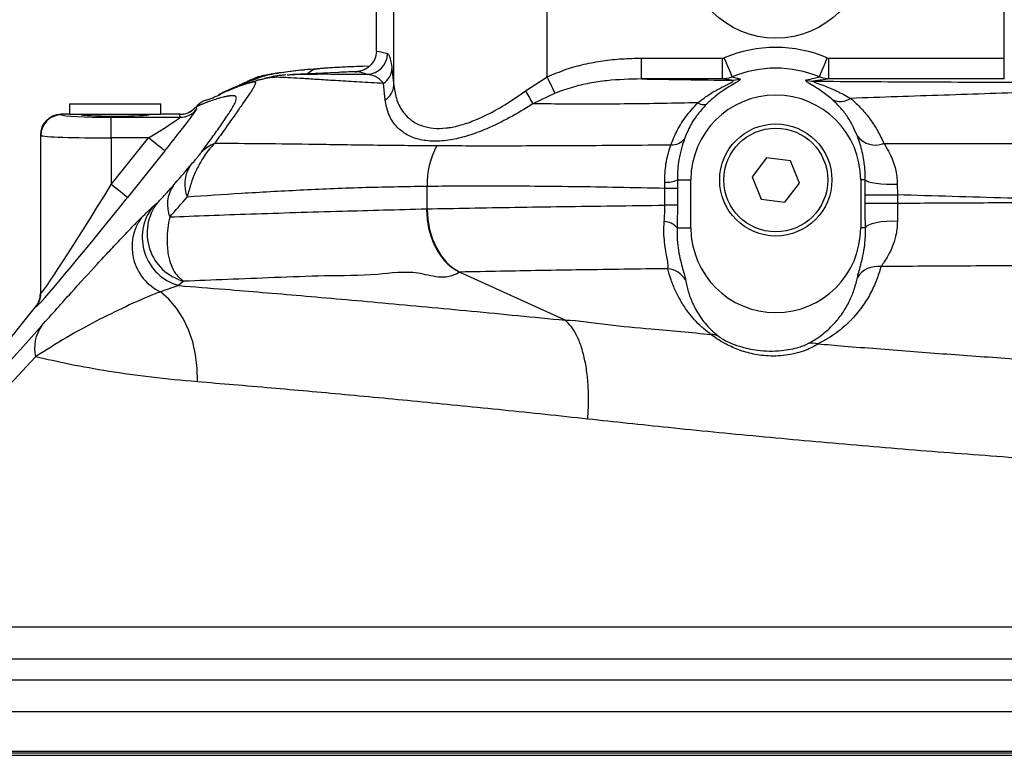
# Model space of a CAD drawing. Extents: x 0 to 8410, y 0 to 5940.
# Tile 15 of 212: x 1009 to 1246, y 2133 to 2310. Entities that reach past the tile are written whole.
import ezdxf

# ---------------------------------------------------------------- set-up
doc = ezdxf.new("R2010")
doc.units = 0
doc.header["$LTSCALE"] = 10
doc.layers.get('0').update_dxf_attribs({"linetype": 'CONTINUOUS'})

msp = doc.modelspace()

# ---------------------------------------------------------------- linework, layer by layer
at = {"color": 7, "linetype": 'CONTINUOUS'}
for p, q in [((1094.65, 2302.56), (1094.65, 2371.05)), ((1092.95, 2298.76), (1091.34, 2298.7)), ((1085.44, 2297.25), (1074.54, 2296.76)), ((1079.27, 2297.82), (1078.06, 2296.92)), ((1020.76, 2289.66), (1020.76, 2287.16)), ((1020.76, 2289.66), (1031.76, 2289.66)), ((1031.76, 2289.66), (1042.76, 2289.66)), ((1042.76, 2287.16), (1042.76, 2289.66)), ((1020.76, 2287.16), (1018.75, 2287.16)), ((1020.76, 2287.16), (1031.76, 2287.16)), ((1031.76, 2287.16), (1042.76, 2287.16)), ((1047.36, 2287.16), (1042.76, 2287.16)), ((1013.76, 2282.16), (1013.76, 2243.98)), ((1188.55, 2276.69), (1185.04, 2272.1)), ((1194.27, 2275.93), (1188.55, 2276.69)), ((1196.48, 2270.6), (1194.27, 2275.93)), ((1170.32, 2259.85), (1170.32, 2271.35)), ((1185.04, 2272.1), (1187.25, 2266.77)), ((1192.97, 2266.02), (1196.48, 2270.6)), ((1211.2, 2271.35), (1211.2, 2259.85)), ((1187.25, 2266.77), (1192.97, 2266.02)), ((988.4, 2210.57), (1012.66, 2240.85)), ((950.06, 2132.85), (1571.46, 2132.85)), ((955.26, 2133.85), (1566.26, 2133.85))]:
    msp.add_line(p, q, dxfattribs=at)
at = {"color": 8, "linetype": 'CONTINUOUS'}
for p, q in [((1098.83, 2294.07), (1098.83, 2371.05)), ((1135.76, 2296.16), (1135.76, 2371.05)), ((1245.76, 2300.68), (1245.76, 2371.05)), ((1158.44, 2300.68), (1177.97, 2300.68)), ((1177.97, 2295.68), (1177.97, 2300.68)), ((1203.55, 2295.68), (1203.55, 2300.68)), ((1203.55, 2300.68), (1245.76, 2300.68)), ((1245.76, 2295.68), (1245.76, 2300.68)), ((1098.38, 2298.14), (1098.83, 2294.07)), ((1096.76, 2290.66), (1096.34, 2294.61)), ((1130.54, 2292.84), (1135.76, 2296.16)), ((1180.08, 2295.37), (1177.97, 2295.68)), ((1245.76, 2295.68), (1203.55, 2295.68)), ((1137.65, 2292.25), (1132.28, 2289.71)), ((1018.75, 2287.16), (1018.85, 2287.06)), ((1047.4, 2286.46), (1047.36, 2287.1)), ((1051.23, 2288.99), (1051.26, 2288.97)), ((1051.26, 2288.97), (1051.3, 2288.33)), ((1030.84, 2281.47), (1030.84, 2286.46)), ((1030.84, 2286.46), (1047.4, 2286.46)), ((1013.86, 2282.06), (1013.76, 2282.16)), ((1013.86, 2244), (1013.86, 2282.06)), ((1030.84, 2270.25), (1039.82, 2281.47)), ((1030.84, 2281.47), (1030.84, 2270.25)), ((1039.82, 2281.47), (1030.84, 2281.47)), ((1043.72, 2278.34), (1034.74, 2267.13)), ((1164.07, 2269.32), (1164.04, 2270.8)), ((1167.07, 2271.35), (1170.32, 2271.35)), ((1167.07, 2271.35), (1167.08, 2269.32)), ((1212.3, 2271.35), (1211.2, 2271.35)), ((1212.27, 2267.77), (1212.3, 2271.35)), ((1220, 2270.38), (1220.02, 2267.77)), ((1106.82, 2264.4), (1106.82, 2269.8)), ((1167.08, 2269.32), (1164.07, 2269.32)), ((1164.07, 2265.28), (1164.07, 2269.32)), ((1167.08, 2269.32), (1167.08, 2265.28)), ((1040.75, 2264.85), (1041.91, 2265.88)), ((1212.27, 2265.77), (1212.27, 2267.77)), ((1212.27, 2267.77), (1220.02, 2267.77)), ((1212.27, 2265.77), (1220.02, 2265.77)), ((1220.02, 2267.77), (1220.02, 2265.77)), ((1220.02, 2265.77), (1220.02, 2261.47)), ((1167.08, 2265.28), (1164.07, 2265.28)), ((1167.01, 2259.85), (1170.32, 2259.85)), ((1212.35, 2259.85), (1211.2, 2259.85)), ((1140.06, 2237.59), (1114.65, 2249.17)), ((1048.24, 2246.96), (1047.04, 2245.93)), ((1047.04, 2245.93), (1042.66, 2244.44)), ((1013.76, 2243.98), (1013.86, 2244)), ((1012.77, 2240.87), (1012.66, 2240.85)), ((1140.07, 2237.58), (1140.06, 2237.59)), ((985.76, 2163.72), (1404.27, 2163.72)), ((1407.36, 2155.99), (979.83, 2155.99)), ((961.19, 2151), (1467.15, 2151)), ((1484.13, 2143.27), (955.26, 2143.27)), ((1572.33, 2132.81), (949.18, 2132.81)), ((963.85, 2133.44), (1557.67, 2133.44))]:
    msp.add_line(p, q, dxfattribs=at)
at = {"color": 8, "linetype": 'CONTINUOUS', "flags": 128}
for points in [[(1158.44, 2295.68), (1158.44, 2295.8), (1158.44, 2296.1), (1158.44, 2296.57), (1158.44, 2297.19), (1158.44, 2297.94), (1158.44, 2298.8), (1158.44, 2299.72), (1158.44, 2300.68)], [(1180.3, 2296.17), (1180.23, 2296.32), (1180.1, 2296.63), (1179.92, 2297.08), (1179.67, 2297.65), (1179.39, 2298.33), (1179.07, 2299.09), (1178.72, 2299.91), (1178.36, 2300.76)], [(1201.22, 2296.17), (1201.29, 2296.32), (1201.41, 2296.63), (1201.6, 2297.08), (1201.84, 2297.65), (1202.13, 2298.33), (1202.45, 2299.09), (1202.8, 2299.91), (1203.16, 2300.76)], [(1137.65, 2292.25), (1137.49, 2292.57), (1137.3, 2292.96), (1137.09, 2293.41), (1136.85, 2293.9), (1136.59, 2294.43), (1136.32, 2294.99), (1136.04, 2295.57), (1135.76, 2296.16)], [(1177.97, 2295.68), (1167.97, 2295.68), (1158.44, 2295.68)], [(1043.72, 2278.34), (1043.62, 2278.42), (1043.39, 2278.61), (1043.02, 2278.91), (1042.53, 2279.3), (1041.95, 2279.77), (1041.28, 2280.3), (1040.57, 2280.87), (1039.82, 2281.47)], [(1034.74, 2267.13), (1034.64, 2267.21), (1034.4, 2267.4), (1034.03, 2267.69), (1033.55, 2268.08), (1032.96, 2268.55), (1032.3, 2269.08), (1031.58, 2269.66), (1030.84, 2270.25)], [(1212.3, 2271.35), (1212.56, 2271.13), (1213.1, 2270.92), (1213.9, 2270.74), (1214.91, 2270.58), (1216.08, 2270.46), (1217.37, 2270.38), (1218.69, 2270.36), (1220, 2270.38)], [(1106.82, 2264.4), (1106.99, 2261.89), (1107.42, 2259.44), (1108.13, 2257.12), (1109.07, 2254.98), (1110.24, 2253.07), (1111.6, 2251.44), (1113.11, 2250.13), (1114.75, 2249.17)], [(1212.35, 2259.85), (1212.6, 2260.22), (1213.14, 2260.56), (1213.93, 2260.87), (1214.94, 2261.13), (1216.11, 2261.33), (1217.39, 2261.45), (1218.72, 2261.5), (1220.02, 2261.47)], [(1051.58, 2222.74), (1051.52, 2226.01), (1051.13, 2229.24), (1050.42, 2232.34), (1049.4, 2235.29), (1048.09, 2238.01), (1046.51, 2240.47), (1044.69, 2242.63), (1042.66, 2244.44)]]:
    msp.add_lwpolyline(points, dxfattribs=at)
at = {"color": 8, "linetype": 'CONTINUOUS'}
msp.add_circle((1190.76, 2327.05), 21.57, dxfattribs=at)
at = {"color": 7, "linetype": 'CONTINUOUS'}
for radius in [13.5, 12.5]:
    msp.add_circle((1190.76, 2271.35), radius, dxfattribs=at)
at = {"color": 8, "linetype": 'CONTINUOUS'}
for centre, radius, start, end in [((1092.29, 2301.79), 5, 271.5237, 359.97), ((1190.76, 2271.35), 31.92, 67.1427, 112.8573), ((1093.91, 2298.37), 4.48, 302.8892, 357.0157), ((1190.76, 2271.35), 26.93, 67.1427, 112.8573), ((1094.52, 2294.35), 4.32, 301.2994, 356.3016), ((1180.05, 2301.19), 5.82, 270.2962, 290.4419), ((1199.86, 2300.92), 5.76, 252.0683, 269.6669), ((1107.82, 2278.17), 27.05, 25.2452, 32.8558), ((1173.4, 2292.01), 2.51, 235.5268, 286.0804), ((1206.29, 2294.79), 4.52, 244.8576, 303.4172), ((1018.87, 2282.05), 5.01, 90.1837, 179.8167), ((1047.4, 2291.47), 5, 270, 321.2071), ((1165.78, 2283.62), 3.81, 266.2654, 322.2387), ((1214.77, 2285.29), 5.53, 217.9562, 291.192), ((1127.48, 2270.12), 20.66, 152.5709, 180.8801), ((1056.53, 2270.35), 8.02, 146.7743, 202.7513), ((1164.23, 2278.31), 7.51, 268.5441, 292.1778), ((1052.49, 2265.43), 8.16, 146.3245, 201.3671), ((1051.5, 2258.57), 12.06, 142.6537, 254.3226), ((1050.32, 2257.52), 12.05, 142.5962, 254.1975), ((1047.81, 2255.26), 11.99, 143.7571, 244.5478), ((1163.84, 2257.21), 4.12, 39.8566, 89.1547), ((1164.09, 2244.17), 5.86, 31.9872, 83.267), ((1215.33, 2244.62), 5.92, 82.9384, 146.4211), ((1008.86, 2243.99), 5, 321.3879, 0.0352), ((1021.52, 2230.94), 9.15, 144.2388, 193.6004), ((1174.98, 2229.47), 4.69, 65.2936, 87.9964), ((1199.61, 2227.01), 5.05, 74.9797, 102.6902)]:
    msp.add_arc(centre, radius, start, end, dxfattribs=at)
at = {"color": 7, "linetype": 'CONTINUOUS'}
for centre, start, end in [((1190.76, 2271.35), 0, 180), ((1190.76, 2259.85), 180, 0)]:
    msp.add_arc(centre, 20.44, start, end, dxfattribs=at)
for centre, major_axis, ratio, start_param, end_param in [((1092.62, 2301.7), (0.41, 5.07), 0.392117, 4.877648, 4.913465), ((1018.77, 2282.15), (-3.55, 3.55), 0.997265, 5.499157, 7.067214), ((1031.76, 2287.16), (8.25, 0), 0.052408, 3.141593, 6.283185), ((1008.75, 2243.98), (-4.93, -0.9), 0.998584, 2.28635, 2.961365)]:
    msp.add_ellipse(centre, major_axis=major_axis, ratio=ratio, start_param=start_param, end_param=end_param, dxfattribs=at)
at = {"color": 8, "linetype": 'CONTINUOUS'}
for centre, major_axis, ratio, start_param, end_param in [((1030.84, 2287.09), (12, 0), 0.052408, 3.193953, 4.712389), ((1043.27, 2278.34), (8.02, 10), 0.02724, 4.734236, 6.252673), ((1039.37, 2281.47), (8.02, 5), 0.025044, 4.752588, 6.271024), ((1030.84, 2282.1), (17, 0), 0.036994, 3.193953, 4.712389), ((1391.4, 2713.55), (407.85, 509.67), 0.021818, 3.674215, 3.692954), ((1030.84, 2271.48), (16.99, 27.48), 0.020006, 3.161603, 4.680039), ((1034.74, 2268.36), (21.99, 27.48), 0.021818, 3.166694, 4.68513), ((1400.76, 2706.05), (419.85, 509.67), 0.021949, 3.674836, 3.693576), ((1251.4, 2538.81), (262.9, 328.54), 0.021818, 3.112741, 3.560023), ((1260.76, 2531.31), (274.9, 328.53), 0.022012, 3.115293, 3.560982)]:
    msp.add_ellipse(centre, major_axis=major_axis, ratio=ratio, start_param=start_param, end_param=end_param, dxfattribs=at)
at = {"color": 7, "linetype": 'CONTINUOUS'}
for points, knots in [([(1094.65, 2302.38), (1094.57, 2301.74), (1094.42, 2300.55), (1093.5, 2299.15), (1092.46, 2298.25), (1091.43, 2297.74), (1090.53, 2297.5), (1090.22, 2297.47), (1090.05, 2297.45)], [0, 0, 0, 0, 0.213912, 0.396786, 0.548923, 0.687126, 0.825538, 1, 1, 1, 1]), ([(1091.34, 2298.7), (1089.92, 2298.65), (1087.78, 2298.57), (1085.36, 2298.45), (1084.31, 2298.39), (1083.78, 2298.35)], [0, 0, 0, 0, 0.49651, 0.747856, 1, 1, 1, 1]), ([(1076.88, 2297.81), (1076.71, 2297.79), (1075.62, 2297.69), (1073.87, 2297.48), (1071.65, 2297.19), (1069.73, 2296.9), (1068.2, 2296.62), (1066.9, 2296.34), (1066.28, 2296.18), (1065.96, 2296.09)], [0, 0, 0, 0, 0.029437, 0.197698, 0.366928, 0.537103, 0.70916, 0.849021, 1, 1, 1, 1]), ([(1072.81, 2296.64), (1072.45, 2296.61), (1071.35, 2296.52), (1069.74, 2296.25), (1068.38, 2295.95), (1067.79, 2295.79), (1067.67, 2295.76)], [0, 0, 0, 0, 0.171099, 0.52994, 0.90548, 1, 1, 1, 1]), ([(1073.15, 2296.66), (1073.51, 2296.69), (1074.46, 2296.77), (1076.88, 2296.84), (1080.61, 2296.88), (1085.58, 2296.87), (1090.14, 2296.82), (1092.42, 2296.79)], [0, 0, 0, 0, 0.119414, 0.312527, 0.506535, 0.752373, 1, 1, 1, 1]), ([(1083.78, 2298.35), (1082.63, 2298.28), (1080.33, 2298.12), (1078.19, 2297.94), (1077.25, 2297.83), (1077.2, 2297.83)], [0, 0, 0, 0, 0.486774, 0.974777, 1, 1, 1, 1]), ([(1083.78, 2298.35), (1083.25, 2298.32), (1082.19, 2298.25), (1081.01, 2298.14), (1080.12, 2298.03), (1079.53, 2297.92), (1079.36, 2297.85), (1079.27, 2297.82)], [0, 0, 0, 0, 0.209971, 0.415703, 0.6161, 0.808598, 1, 1, 1, 1]), ([(1089.48, 2297.41), (1088.11, 2297.37), (1086.64, 2297.32), (1085.53, 2297.26), (1085.46, 2297.25)], [0, 0, 0, 0, 0.9382647, 1, 1, 1, 1]), ([(1089.49, 2297.41), (1089.6, 2297.42), (1089.84, 2297.43), (1089.98, 2297.45), (1090.05, 2297.45)], [0, 0, 0, 0, 0.490014, 1, 1, 1, 1]), ([(1062.91, 2294.73), (1062.79, 2294.67), (1062.35, 2294.48), (1061.64, 2294.16), (1060.83, 2293.8), (1060.12, 2293.49), (1059.45, 2293.2), (1058.75, 2292.89), (1058.02, 2292.56), (1057.28, 2292.21), (1056.79, 2291.95), (1056.56, 2291.83)], [0, 0, 0, 0, 0.043984, 0.163258, 0.273143, 0.369154, 0.476833, 0.596184, 0.727214, 0.869929, 1, 1, 1, 1]), ([(1063.69, 2294.63), (1063.67, 2294.62), (1063.32, 2294.52), (1062.65, 2294.29), (1061.63, 2293.92), (1060.63, 2293.53), (1059.63, 2293.13), (1058.66, 2292.72), (1057.79, 2292.35), (1057.27, 2292.11), (1057.07, 2292.02)], [0, 0, 0, 0, 0.007554, 0.140238, 0.288031, 0.450937, 0.592145, 0.743029, 0.903596, 1, 1, 1, 1]), ([(1065.97, 2296.07), (1065.85, 2296.03), (1065.58, 2295.94), (1065.05, 2295.7), (1064.44, 2295.43), (1063.5, 2294.98), (1062.61, 2294.55), (1061.83, 2294.15), (1061.55, 2294.01), (1061.39, 2293.92), (1061.33, 2293.89), (1061.28, 2293.87), (1061.22, 2293.84), (1061.17, 2293.81), (1061.11, 2293.78), (1061.02, 2293.73), (1060.91, 2293.67), (1060.79, 2293.61), (1060.72, 2293.57), (1060.69, 2293.55), (1060.68, 2293.54), (1060.67, 2293.54)], [0, 0, 0, 0, 0.076049, 0.188164, 0.302157, 0.423026, 0.711425, 0.783252, 0.855625, 0.865798, 0.876016, 0.886279, 0.896587, 0.906941, 0.917339, 0.927782, 0.957348, 0.979239, 0.993457, 0.997688, 1, 1, 1, 1]), ([(1063.91, 2294.67), (1064.13, 2294.76), (1064.36, 2294.85), (1064.49, 2294.86), (1064.5, 2294.86)], [0, 0, 0, 0, 0.939995, 1, 1, 1, 1]), ([(1065.93, 2295.28), (1065.67, 2295.2), (1065.18, 2295.06), (1064.68, 2294.92), (1064.45, 2294.86)], [0, 0, 0, 0, 0.544141, 1, 1, 1, 1]), ([(1067.35, 2295.63), (1067.06, 2295.57), (1066.54, 2295.46), (1066.12, 2295.32), (1065.93, 2295.26)], [0, 0, 0, 0, 0.549985, 1, 1, 1, 1]), ([(1054.42, 2290.78), (1054.96, 2291.03), (1055.88, 2291.44), (1056.88, 2291.87), (1057.29, 2292.05)], [0, 0, 0, 0, 0.592125, 1, 1, 1, 1]), ([(1051.23, 2288.99), (1051.43, 2289.21), (1051.84, 2289.67), (1052.62, 2290.2), (1053.49, 2290.6), (1054.11, 2290.72), (1054.41, 2290.78)], [0, 0, 0, 0, 0.238135, 0.493592, 0.749062, 1, 1, 1, 1]), ([(1047.36, 2287.16), (1047.71, 2287.18), (1048.62, 2287.24), (1050.04, 2287.8), (1050.83, 2288.59), (1051.23, 2288.99)], [0, 0, 0, 0, 0.238278, 0.619147, 1, 1, 1, 1])]:
    msp.add_open_spline(points, degree=3, knots=knots, dxfattribs=at)
at = {"color": 8, "linetype": 'CONTINUOUS'}
for points, knots in [([(1094.65, 2302.38), (1094.65, 2302.38), (1094.69, 2302.38), (1095.57, 2302.28), (1096.45, 2302.03), (1097.29, 2301.79)], [0, 0, 0, 0, 0.000492, 0.048033, 1, 1, 1, 1]), ([(1097.29, 2301.79), (1097.38, 2301.73), (1097.57, 2301.61), (1097.85, 2300.97), (1098.12, 2299.95), (1098.29, 2298.75), (1098.38, 2298.14)], [0, 0, 0, 0, 0.251814, 0.50527, 0.750497, 1, 1, 1, 1]), ([(1135.76, 2296.16), (1137.26, 2296.81), (1140.15, 2298.06), (1144.66, 2299.28), (1149.16, 2300.11), (1153.77, 2300.6), (1156.88, 2300.65), (1158.44, 2300.68)], [0, 0, 0, 0, 0.2104251, 0.4042192, 0.5996915, 0.7993215, 1, 1, 1, 1]), ([(1177.97, 2300.68), (1178.08, 2300.69), (1178.22, 2300.7), (1178.34, 2300.75), (1178.36, 2300.76)], [0, 0, 0, 0, 0.8473513, 1, 1, 1, 1]), ([(1203.16, 2300.76), (1203.27, 2300.73), (1203.4, 2300.68), (1203.53, 2300.68), (1203.55, 2300.68)], [0, 0, 0, 0, 0.842792, 1, 1, 1, 1]), ([(1077.2, 2297.83), (1076.33, 2297.73), (1074.52, 2297.53), (1071.84, 2297.17), (1069.32, 2296.78), (1067.55, 2296.38), (1066.58, 2296.02), (1065.22, 2295.53), (1063.85, 2294.94), (1062.82, 2294.46), (1062.48, 2294.22), (1062.48, 2294.22)], [0, 0, 0, 0, 0.0647946, 0.1332603, 0.2398434, 0.347145, 0.455471, 0.5638186, 0.7814303, 0.9990809, 1, 1, 1, 1]), ([(1092.42, 2296.79), (1091.6, 2297.04), (1090.62, 2297.33), (1089.65, 2297.4), (1089.49, 2297.41)], [0, 0, 0, 0, 0.832016, 1, 1, 1, 1]), ([(1096.34, 2294.61), (1096.02, 2294.97), (1095.38, 2295.7), (1094.05, 2296.52), (1093.08, 2296.68), (1092.42, 2296.79)], [0, 0, 0, 0, 0.240349, 0.48332, 1, 1, 1, 1]), ([(1064.5, 2294.86), (1064.86, 2294.95), (1065.35, 2295.07), (1065.54, 2294.84), (1065.52, 2294.54), (1065.29, 2294.02), (1064.79, 2293.17), (1063.87, 2291.77), (1062.5, 2289.77), (1060.69, 2287.18), (1058.46, 2284.03), (1056.64, 2281.47), (1055.73, 2280.2)], [0, 0, 0, 0, 0.2554371, 0.3380797, 0.4209998, 0.5043773, 0.5890675, 0.6747591, 0.7556581, 0.8370675, 0.9188779, 1, 1, 1, 1]), ([(1096.34, 2294.61), (1094.36, 2294.72), (1090.41, 2294.93), (1085.27, 2295.24), (1080.74, 2295.53), (1076.98, 2295.77), (1073.93, 2295.95), (1071.59, 2296.06), (1070.14, 2296.09), (1068.73, 2295.98), (1067.85, 2295.75), (1067.35, 2295.63)], [0, 0, 0, 0, 0.105984, 0.212416, 0.320249, 0.428579, 0.535277, 0.642423, 0.75067, 0.859045, 1, 1, 1, 1]), ([(1098.83, 2294.07), (1099.02, 2292.89), (1099.39, 2290.53), (1100.91, 2287.71), (1103.01, 2285.61), (1105.43, 2284.32), (1108.27, 2283.73), (1110.66, 2283.76), (1113.18, 2284.11), (1115.84, 2284.77), (1119.85, 2286.31), (1124.35, 2288.66), (1128.06, 2291.05), (1130.09, 2292.52), (1130.54, 2292.84)], [0, 0, 0, 0, 0.1180458, 0.2359306, 0.3267878, 0.4174995, 0.4960354, 0.5745428, 0.5987286, 0.6769902, 0.7553249, 0.8623102, 0.9694913, 1, 1, 1, 1]), ([(1158.44, 2295.68), (1155.66, 2295.62), (1151.45, 2295.52), (1145.9, 2294.67), (1141.71, 2293.74), (1139.01, 2292.75), (1137.65, 2292.25)], [0, 0, 0, 0, 0.3939878, 0.5938533, 0.7949419, 1, 1, 1, 1]), ([(1158.44, 2295.68), (1161.94, 2295.63), (1168.95, 2295.51), (1176.37, 2295.41), (1180.08, 2295.37)], [0, 0, 0, 0, 0.498914, 1, 1, 1, 1]), ([(1171.98, 2289.94), (1172.69, 2290.49), (1174.09, 2291.57), (1176.25, 2292.88), (1177.99, 2293.79), (1179.24, 2294.4), (1180.04, 2294.8), (1180.44, 2295.06), (1180.57, 2295.29), (1180.29, 2295.33), (1180.08, 2295.37)], [0, 0, 0, 0, 0.1837531, 0.3572651, 0.5341411, 0.619253, 0.7070252, 0.8017358, 0.8491253, 1, 1, 1, 1]), ([(1182.09, 2295.73), (1182.19, 2295.68), (1182.39, 2295.57), (1181.63, 2295.03), (1180.03, 2294.14), (1178.07, 2292.9), (1176.05, 2291.43), (1174.75, 2290.21), (1174.09, 2289.6)], [0, 0, 0, 0, 0.1607897, 0.3198195, 0.5010939, 0.6670878, 0.8333717, 1, 1, 1, 1]), ([(1180.3, 2296.17), (1180.18, 2296.13), (1179.45, 2295.82), (1178.65, 2295.75), (1177.97, 2295.68)], [0, 0, 0, 0, 0.152896, 1, 1, 1, 1]), ([(1180.3, 2296.17), (1180.64, 2296.08), (1181.21, 2295.94), (1181.84, 2295.79), (1182.09, 2295.73)], [0, 0, 0, 0, 0.604402, 1, 1, 1, 1]), ([(1204.37, 2290.69), (1203.52, 2291.39), (1201.81, 2292.78), (1199.69, 2294.09), (1198.31, 2294.91), (1197.84, 2295.32), (1198.02, 2295.4), (1198.09, 2295.43)], [0, 0, 0, 0, 0.276226, 0.552315, 0.760264, 0.913927, 1, 1, 1, 1]), ([(1198.09, 2295.43), (1198.75, 2295.58), (1199.88, 2295.83), (1200.83, 2296.07), (1201.22, 2296.17)], [0, 0, 0, 0, 0.588611, 1, 1, 1, 1]), ([(1199.83, 2295.16), (1199.8, 2295.13), (1199.71, 2295.07), (1200.59, 2294.72), (1202.55, 2294.01), (1205.44, 2292.86), (1207.66, 2291.63), (1208.78, 2291.01)], [0, 0, 0, 0, 0.072727, 0.211441, 0.416647, 0.706198, 1, 1, 1, 1]), ([(1203.55, 2295.68), (1202.99, 2295.6), (1201.87, 2295.42), (1200.51, 2295.24), (1199.83, 2295.16)], [0, 0, 0, 0, 0.499876, 1, 1, 1, 1]), ([(1199.83, 2295.16), (1204.13, 2295.12), (1212.77, 2295.05), (1226.16, 2294.97), (1237.55, 2294.93), (1246.81, 2294.91), (1257.22, 2294.91), (1268.2, 2294.9), (1279.73, 2294.89), (1285.48, 2294.88), (1288.36, 2294.87)], [0, 0, 0, 0, 0.1510724, 0.3030365, 0.4578449, 0.5356997, 0.6136813, 0.8067717, 0.9033172, 1, 1, 1, 1]), ([(1203.55, 2295.68), (1203.43, 2295.69), (1202.63, 2295.7), (1201.87, 2295.96), (1201.22, 2296.17)], [0, 0, 0, 0, 0.15702, 1, 1, 1, 1]), ([(1052.52, 2278.05), (1053.4, 2279.26), (1055.16, 2281.64), (1057, 2284.24), (1058.31, 2286.14), (1059.22, 2287.52), (1060.02, 2288.8), (1060.59, 2289.84), (1060.87, 2290.55), (1060.95, 2291.02), (1060.91, 2291.26), (1060.84, 2291.39), (1060.79, 2291.45), (1060.73, 2291.49), (1060.67, 2291.53), (1060.59, 2291.56), (1060.5, 2291.59), (1060.36, 2291.62), (1060.13, 2291.64), (1059.81, 2291.64), (1059.52, 2291.61), (1059.29, 2291.58), (1059.14, 2291.56), (1058.99, 2291.54), (1058.83, 2291.51), (1058.66, 2291.48), (1058.49, 2291.44), (1058.18, 2291.38), (1057.74, 2291.27), (1057.14, 2291.12), (1056.53, 2290.95), (1055.91, 2290.76), (1055.24, 2290.55), (1054.65, 2290.35), (1054.16, 2290.17), (1053.8, 2290.04), (1053.48, 2289.92), (1053.15, 2289.79), (1052.83, 2289.66), (1052.53, 2289.52), (1052.28, 2289.41), (1052.05, 2289.32), (1051.79, 2289.2), (1051.5, 2289.05), (1051.34, 2288.99), (1051.26, 2288.97)], [0, 0, 0, 0, 0.0308252, 0.0611391, 0.0812074, 0.1014942, 0.122124, 0.1509847, 0.1799164, 0.2078172, 0.238154, 0.2497281, 0.2579777, 0.2668204, 0.2762562, 0.2862854, 0.2969084, 0.308125, 0.3366068, 0.3683234, 0.4032755, 0.4157734, 0.4286383, 0.4418702, 0.4554692, 0.4694352, 0.4837682, 0.4984683, 0.5444145, 0.5906895, 0.6372937, 0.6842271, 0.7314901, 0.7839846, 0.8110586, 0.8356545, 0.8577724, 0.8774124, 0.901508, 0.9196575, 0.9357754, 0.9494511, 0.9656483, 0.984009, 1, 1, 1, 1]), ([(1281.73, 2293.18), (1277.04, 2293.01), (1267.66, 2292.68), (1254.53, 2292.53), (1242.37, 2292.14), (1231.14, 2291.76), (1219.91, 2291.39), (1212.49, 2291.14), (1208.78, 2291.01)], [0, 0, 0, 0, 0.19221, 0.384537, 0.537425, 0.690243, 0.845122, 1, 1, 1, 1]), ([(1132.28, 2289.71), (1131.78, 2289.38), (1129.49, 2287.92), (1125.33, 2285.55), (1120.29, 2283.21), (1115.82, 2281.69), (1111.76, 2280.79), (1107.85, 2280.57), (1104.31, 2281.13), (1101.45, 2282.43), (1099.1, 2284.45), (1097.38, 2287.19), (1096.97, 2289.51), (1096.76, 2290.66)], [0, 0, 0, 0, 0.029935, 0.136406, 0.242725, 0.322094, 0.401412, 0.493836, 0.586286, 0.677432, 0.768679, 0.884276, 1, 1, 1, 1]), ([(1171.98, 2289.94), (1169.15, 2289.88), (1163.47, 2289.76), (1155.22, 2289.65), (1147.17, 2289.6), (1139.48, 2289.61), (1134.64, 2289.67), (1132.28, 2289.71)], [0, 0, 0, 0, 0.200404, 0.40136, 0.604001, 0.807203, 1, 1, 1, 1]), ([(1165.53, 2279.82), (1165.94, 2280.83), (1166.84, 2283.06), (1168.89, 2286.53), (1170.94, 2288.79), (1171.98, 2289.94)], [0, 0, 0, 0, 0.287754, 0.638499, 1, 1, 1, 1]), ([(1174.09, 2289.6), (1173.25, 2288.67), (1171.53, 2286.79), (1169.85, 2283.94), (1169.12, 2282.11), (1168.79, 2281.29)], [0, 0, 0, 0, 0.347787, 0.7082842, 1, 1, 1, 1]), ([(1210.41, 2281.89), (1209.73, 2283.43), (1208.7, 2285.75), (1206.51, 2288.65), (1205.09, 2290.01), (1204.37, 2290.69)], [0, 0, 0, 0, 0.494294, 0.746201, 1, 1, 1, 1]), ([(1208.78, 2291.01), (1209.66, 2290.21), (1211.42, 2288.6), (1213.56, 2285.94), (1215.39, 2283.13), (1216.31, 2281.14), (1216.77, 2280.14)], [0, 0, 0, 0, 0.245281, 0.492685, 0.745595, 1, 1, 1, 1]), ([(1051.26, 2288.97), (1051.01, 2288.69), (1050.51, 2288.14), (1049.54, 2287.56), (1048.48, 2287.17), (1047.74, 2287.12), (1047.36, 2287.1)], [0, 0, 0, 0, 0.250001, 0.500001, 0.75, 1, 1, 1, 1]), ([(1047.36, 2287.1), (1047.36, 2287.1), (1047.36, 2287.17), (1047.36, 2287.16), (1047.36, 2287.16)], [0, 0, 0, 0, 0.000144, 1, 1, 1, 1]), ([(1055.73, 2280.2), (1055.3, 2279.75), (1054.44, 2278.85), (1053.2, 2277.15), (1051.91, 2275.02), (1050.74, 2272.53), (1049.76, 2269.82), (1049.34, 2268.1), (1049.13, 2267.24)], [0, 0, 0, 0, 0.14071, 0.285778, 0.438523, 0.641797, 0.820831, 1, 1, 1, 1]), ([(1052.52, 2278.05), (1052.97, 2278.51), (1053.86, 2279.42), (1055.11, 2279.94), (1055.73, 2280.2)], [0, 0, 0, 0, 0.500001, 1, 1, 1, 1]), ([(1055.73, 2280.2), (1059.52, 2280.19), (1067.1, 2280.17), (1077.73, 2280.02), (1086.79, 2279.87), (1093.93, 2279.77), (1101.35, 2279.7), (1106.54, 2279.66), (1109.14, 2279.64)], [0, 0, 0, 0, 0.247599, 0.496031, 0.621729, 0.747426, 0.873713, 1, 1, 1, 1]), ([(1109.14, 2279.64), (1111.45, 2279.63), (1116.08, 2279.61), (1124.11, 2279.6), (1133.22, 2279.62), (1143.58, 2279.66), (1154.32, 2279.73), (1161.79, 2279.79), (1165.53, 2279.82)], [0, 0, 0, 0, 0.137187, 0.274591, 0.454964, 0.635337, 0.817668, 1, 1, 1, 1]), ([(1164.04, 2270.8), (1164.08, 2272.3), (1164.14, 2274.68), (1164.83, 2277.68), (1165.29, 2279.1), (1165.53, 2279.82)], [0, 0, 0, 0, 0.457885, 0.725081, 1, 1, 1, 1]), ([(1168.79, 2281.29), (1168.53, 2280.53), (1168.02, 2279), (1167.45, 2276.45), (1167.11, 2273.87), (1167.08, 2272.2), (1167.07, 2271.35)], [0, 0, 0, 0, 0.2719971, 0.5527534, 0.773485, 1, 1, 1, 1]), ([(1212.3, 2271.35), (1212.3, 2272.05), (1212.29, 2273.49), (1212.13, 2275.01), (1211.9, 2276.58), (1211.58, 2278.15), (1211.03, 2280.15), (1210.64, 2281.26), (1210.41, 2281.89)], [0, 0, 0, 0, 0.1534156, 0.3126825, 0.3645679, 0.5552752, 0.7502944, 1, 1, 1, 1]), ([(1216.77, 2280.14), (1221.97, 2280.15), (1232.38, 2280.17), (1247.57, 2280.16), (1257.56, 2280.1), (1262.2, 2280.08)], [0, 0, 0, 0, 0.348112, 0.69745, 1, 1, 1, 1]), ([(1216.77, 2280.14), (1217.14, 2279.56), (1217.81, 2278.53), (1218.7, 2276.69), (1219.34, 2274.93), (1219.77, 2273.12), (1219.97, 2271.64), (1219.99, 2270.7), (1220, 2270.38)], [0, 0, 0, 0, 0.243239, 0.433507, 0.627572, 0.772979, 0.922114, 1, 1, 1, 1]), ([(1049.82, 2274.74), (1049.85, 2274.79), (1050.2, 2275.18), (1050.74, 2275.83), (1051.46, 2276.7), (1051.92, 2277.28), (1052.28, 2277.73), (1052.44, 2277.95), (1052.52, 2278.05)], [0, 0, 0, 0, 0.048587, 0.447299, 0.647213, 0.775109, 0.887786, 1, 1, 1, 1]), ([(1041.91, 2265.88), (1042.13, 2266.09), (1042.56, 2266.5), (1043.48, 2267.47), (1044.49, 2268.58), (1045.29, 2269.49), (1045.69, 2269.96)], [0, 0, 0, 0, 0.278598, 0.561746, 0.778805, 1, 1, 1, 1]), ([(1106.82, 2269.8), (1101.52, 2269.71), (1090.89, 2269.54), (1076.05, 2268.89), (1061.97, 2268.1), (1053.41, 2267.53), (1049.13, 2267.24)], [0, 0, 0, 0, 0.248103, 0.496973, 0.748111, 1, 1, 1, 1]), ([(1164.07, 2269.32), (1160.33, 2269.4), (1152.84, 2269.56), (1141.97, 2269.73), (1131.4, 2269.84), (1119.5, 2269.89), (1111.56, 2269.84), (1106.82, 2269.8)], [0, 0, 0, 0, 0.181104, 0.362603, 0.545313, 0.728432, 1, 1, 1, 1]), ([(1212.35, 2259.85), (1212.32, 2260.82), (1212.28, 2262.76), (1212.28, 2264.76), (1212.27, 2265.77)], [0, 0, 0, 0, 0.495147, 1, 1, 1, 1]), ([(1255.37, 2266.74), (1252.42, 2266.83), (1244.99, 2267.03), (1233.16, 2267.38), (1224.41, 2267.64), (1220.02, 2267.77)], [0, 0, 0, 0, 0.247504, 0.623303, 1, 1, 1, 1]), ([(1220.02, 2265.77), (1225.82, 2265.81), (1237.43, 2265.88), (1249.31, 2265.92), (1255.26, 2265.95)], [0, 0, 0, 0, 0.498951, 1, 1, 1, 1]), ([(1038.14, 2262.35), (1038.63, 2262.84), (1039.61, 2263.82), (1040.37, 2264.5), (1040.75, 2264.85)], [0, 0, 0, 0, 0.499296, 1, 1, 1, 1]), ([(1044.89, 2262.46), (1048.01, 2262.58), (1054.25, 2262.83), (1064.38, 2263.18), (1075.07, 2263.53), (1085.77, 2263.84), (1096.3, 2264.13), (1103.22, 2264.31), (1106.68, 2264.4)], [0, 0, 0, 0, 0.175108, 0.350215, 0.526526, 0.702836, 0.851327, 1, 1, 1, 1]), ([(1106.68, 2264.4), (1106.69, 2264.4), (1106.74, 2264.4), (1106.79, 2264.4), (1106.82, 2264.4)], [0, 0, 0, 0, 0.263347, 1, 1, 1, 1]), ([(1106.68, 2264.4), (1106.77, 2263.02), (1106.9, 2260.87), (1107.63, 2258.07), (1108.44, 2255.89), (1109.55, 2253.8), (1110.97, 2251.89), (1112.67, 2250.24), (1113.98, 2249.53), (1114.65, 2249.17)], [0, 0, 0, 0, 0.205093, 0.319007, 0.440353, 0.569128, 0.705329, 0.848954, 1, 1, 1, 1]), ([(1106.82, 2264.4), (1110.2, 2264.46), (1117.05, 2264.6), (1128, 2264.78), (1139.52, 2264.96), (1151.52, 2265.13), (1159.89, 2265.23), (1164.07, 2265.28)], [0, 0, 0, 0, 0.194348, 0.394414, 0.595011, 0.797231, 1, 1, 1, 1]), ([(1163.91, 2261.33), (1163.95, 2261.97), (1164.05, 2263.25), (1164.06, 2264.6), (1164.07, 2265.28)], [0, 0, 0, 0, 0.493069, 1, 1, 1, 1]), ([(1167.08, 2265.28), (1167.07, 2264.37), (1167.07, 2262.53), (1167.03, 2260.75), (1167.01, 2259.85)], [0, 0, 0, 0, 0.49431, 1, 1, 1, 1]), ([(1014.09, 2236.28), (1015.33, 2237.67), (1017.79, 2240.45), (1022.33, 2245.49), (1026.56, 2250.13), (1030.48, 2254.36), (1033.27, 2257.32), (1035.87, 2260.05), (1037.38, 2261.58), (1038.14, 2262.35)], [0, 0, 0, 0, 0.123178, 0.246383, 0.494373, 0.620437, 0.746497, 0.873257, 1, 1, 1, 1]), ([(1044.89, 2262.46), (1044.71, 2261.54), (1044.36, 2259.67), (1044.18, 2256.55), (1044.42, 2253.52), (1045.18, 2250.81), (1046.34, 2248.51), (1047.55, 2247.52), (1048.24, 2246.96)], [0, 0, 0, 0, 0.127779, 0.259064, 0.46315, 0.622586, 0.786635, 1, 1, 1, 1]), ([(1164.77, 2249.99), (1164.81, 2250.28), (1164.89, 2250.87), (1164.66, 2252.31), (1164.31, 2254.14), (1163.98, 2256.28), (1163.78, 2258.7), (1163.86, 2260.45), (1163.91, 2261.33)], [0, 0, 0, 0, 0.168902, 0.343978, 0.505911, 0.672952, 0.834182, 1, 1, 1, 1]), ([(1220.02, 2261.47), (1220, 2260.82), (1219.96, 2259.5), (1219.54, 2257.37), (1218.82, 2255.18), (1217.84, 2253.18), (1216.83, 2251.56), (1216.32, 2250.85), (1216.06, 2250.5)], [0, 0, 0, 0, 0.116275, 0.236869, 0.422591, 0.615804, 0.805555, 1, 1, 1, 1]), ([(1167.01, 2259.85), (1167, 2258.89), (1167, 2256.93), (1167.34, 2254.28), (1167.82, 2251.91), (1168.36, 2249.9), (1168.84, 2248.29), (1168.98, 2247.62), (1169.06, 2247.28)], [0, 0, 0, 0, 0.152108, 0.309451, 0.472751, 0.640838, 0.818144, 1, 1, 1, 1]), ([(1210.4, 2247.89), (1210.49, 2248.27), (1210.68, 2249.04), (1211.2, 2250.8), (1211.74, 2253), (1212.15, 2255.34), (1212.36, 2257.68), (1212.35, 2259.12), (1212.35, 2259.85)], [0, 0, 0, 0, 0.198502, 0.401016, 0.585393, 0.775407, 0.885991, 1, 1, 1, 1]), ([(1114.65, 2249.17), (1114.65, 2249.17), (1111.19, 2246.86), (1104.6, 2249.92), (1093.64, 2248.2), (1082.05, 2248.36), (1069.99, 2247.8), (1058.61, 2247.41), (1051.7, 2247.11), (1048.24, 2246.96)], [0, 0, 0, 0, 0.000001, 0.131987, 0.264135, 0.447228, 0.630322, 0.815161, 1, 1, 1, 1]), ([(1114.75, 2249.17), (1114.72, 2249.18), (1114.68, 2249.19), (1114.65, 2249.17), (1114.65, 2249.17)], [0, 0, 0, 0, 0.999438, 1, 1, 1, 1]), ([(1164.77, 2249.99), (1161.25, 2249.94), (1154.21, 2249.85), (1144, 2249.7), (1134.09, 2249.54), (1124.27, 2249.36), (1118, 2249.24), (1114.75, 2249.17)], [0, 0, 0, 0, 0.195963, 0.392344, 0.59, 0.788087, 1, 1, 1, 1]), ([(1175.15, 2234.16), (1174.39, 2234.75), (1172.86, 2235.94), (1171.17, 2237.69), (1169.49, 2239.73), (1167.93, 2242.05), (1166.57, 2244.68), (1165.49, 2247.33), (1165.01, 2249.1), (1164.77, 2249.99)], [0, 0, 0, 0, 0.107458, 0.21517, 0.322845, 0.488332, 0.653853, 0.826832, 1, 1, 1, 1]), ([(1216.06, 2250.5), (1215.74, 2249.39), (1215.08, 2247.19), (1213.56, 2243.92), (1211.55, 2240.68), (1208.91, 2237.52), (1206.1, 2235.03), (1203.39, 2233.16), (1201.74, 2232.32), (1200.92, 2231.89)], [0, 0, 0, 0, 0.159901, 0.320015, 0.488466, 0.657307, 0.828013, 0.913883, 1, 1, 1, 1]), ([(1257.02, 2250.72), (1253.57, 2250.7), (1246.65, 2250.68), (1236.37, 2250.63), (1226.15, 2250.57), (1219.43, 2250.52), (1216.06, 2250.5)], [0, 0, 0, 0, 0.249033, 0.498449, 0.749029, 1, 1, 1, 1]), ([(1169.06, 2247.28), (1169.24, 2246.36), (1169.61, 2244.52), (1170.67, 2241.67), (1171.97, 2239.23), (1173.41, 2237.23), (1174.8, 2235.57), (1176.18, 2234.38), (1176.94, 2233.73)], [0, 0, 0, 0, 0.215309, 0.430892, 0.647845, 0.756845, 0.865822, 1, 1, 1, 1]), ([(1198.5, 2231.94), (1199.18, 2232.31), (1200.52, 2233.06), (1202.73, 2234.68), (1205.01, 2236.85), (1207.11, 2239.59), (1208.65, 2242.38), (1209.77, 2245.15), (1210.19, 2246.98), (1210.4, 2247.89)], [0, 0, 0, 0, 0.083731, 0.167686, 0.336582, 0.507661, 0.679107, 0.839468, 1, 1, 1, 1]), ([(1042.66, 2244.44), (1042.16, 2244.24), (1039.46, 2243.19), (1034.32, 2240.92), (1027.21, 2237.4), (1020.04, 2233.52), (1015.1, 2230.36), (1012.62, 2228.78)], [0, 0, 0, 0, 0.052594, 0.288826, 0.525323, 0.762513, 1, 1, 1, 1]), ([(1047.04, 2245.93), (1050.73, 2245.63), (1057.25, 2245.12), (1067.17, 2244.3), (1076.5, 2243.51), (1086.17, 2242.67), (1096.25, 2241.76), (1106.7, 2240.8), (1117.53, 2239.78), (1128.63, 2238.71), (1136.26, 2237.96), (1140.07, 2237.58)], [0, 0, 0, 0, 0.1383893, 0.2441527, 0.3499163, 0.4564259, 0.5629358, 0.6717966, 0.7806574, 0.8903287, 1, 1, 1, 1]), ([(1140.06, 2237.59), (1140.06, 2237.59), (1143.31, 2237.59), (1150.38, 2236.38), (1161.96, 2235.44), (1170.34, 2234.63), (1175.15, 2234.16)], [0, 0, 0, 0, 0.000002, 0.298208, 0.59685, 1, 1, 1, 1]), ([(1145.5, 2213.79), (1145.52, 2213.99), (1145.69, 2216.14), (1145.76, 2219.67), (1145.46, 2224.15), (1144.89, 2227.81), (1144.04, 2231.11), (1142.95, 2233.87), (1141.62, 2236.14), (1140.59, 2237.09), (1140.07, 2237.58)], [0, 0, 0, 0, 0.019235, 0.203881, 0.334671, 0.469254, 0.600044, 0.734627, 0.865417, 1, 1, 1, 1]), ([(1200.92, 2231.89), (1200.61, 2231.68), (1199.99, 2231.26), (1198.43, 2230.5), (1196.34, 2229.75), (1193.88, 2229.2), (1191.38, 2228.94), (1189.07, 2228.94), (1186.28, 2229.21), (1183.79, 2229.78), (1181.53, 2230.56), (1179.98, 2231.21), (1178.22, 2232.09), (1176.43, 2233.18), (1175.58, 2233.82), (1175.15, 2234.16)], [0, 0, 0, 0, 0.078395, 0.156843, 0.25438, 0.351947, 0.427791, 0.503609, 0.5696, 0.682105, 0.726865, 0.780553, 0.834194, 0.91391, 1, 1, 1, 1]), ([(1176.94, 2233.73), (1177.26, 2233.51), (1177.86, 2233.08), (1179.65, 2232.15), (1181.82, 2231.33), (1184.16, 2230.71), (1186.61, 2230.29), (1189.33, 2230.11), (1192.04, 2230.24), (1194.43, 2230.6), (1196.24, 2231.05), (1197.63, 2231.53), (1198.21, 2231.8), (1198.5, 2231.94)], [0, 0, 0, 0, 0.076943, 0.148907, 0.250538, 0.329433, 0.411161, 0.52421, 0.641198, 0.741016, 0.84357, 0.920788, 1, 1, 1, 1]), ([(1200.92, 2231.89), (1203.01, 2231.72), (1210.32, 2231.11), (1222.98, 2230.11), (1238.92, 2228.93), (1254.92, 2227.85), (1270.92, 2226.8), (1286.93, 2226.04), (1297.44, 2225.14), (1302.78, 2225.14), (1302.78, 2225.14)], [0, 0, 0, 0, 0.062298, 0.218715, 0.375249, 0.531665, 0.687737, 0.843928, 0.999999, 1, 1, 1, 1]), ([(1051.58, 2222.74), (1047.82, 2223.08), (1040.28, 2223.78), (1030.11, 2225.24), (1020.72, 2226.91), (1015.33, 2228.16), (1012.62, 2228.78)], [0, 0, 0, 0, 0.247221, 0.495554, 0.747225, 1, 1, 1, 1]), ([(1145.5, 2213.79), (1142.07, 2214.15), (1135.2, 2214.89), (1125.15, 2215.93), (1115.29, 2216.93), (1105.65, 2217.88), (1096.21, 2218.79), (1086.99, 2219.66), (1078.02, 2220.48), (1069.07, 2221.27), (1060.18, 2222.03), (1054.45, 2222.5), (1051.58, 2222.74)], [0, 0, 0, 0, 0.09621, 0.19242, 0.289251, 0.386082, 0.483348, 0.582074, 0.681347, 0.780804, 0.890278, 1, 1, 1, 1]), ([(1299.28, 2201.35), (1295.53, 2201.54), (1288.02, 2201.92), (1276.68, 2202.58), (1265.29, 2203.29), (1253.89, 2204.05), (1242.53, 2204.86), (1231.21, 2205.72), (1219.92, 2206.62), (1208.7, 2207.57), (1197.59, 2208.56), (1186.6, 2209.57), (1175.71, 2210.63), (1165.21, 2211.68), (1155.12, 2212.74), (1148.71, 2213.44), (1145.5, 2213.79)], [0, 0, 0, 0, 0.071841, 0.143806, 0.216147, 0.288614, 0.360469, 0.432447, 0.504797, 0.577272, 0.64914, 0.72113, 0.793489, 0.865972, 0.932937, 1, 1, 1, 1])]:
    msp.add_open_spline(points, degree=3, knots=knots, dxfattribs=at)

doc.saveas('drawing.dxf')
